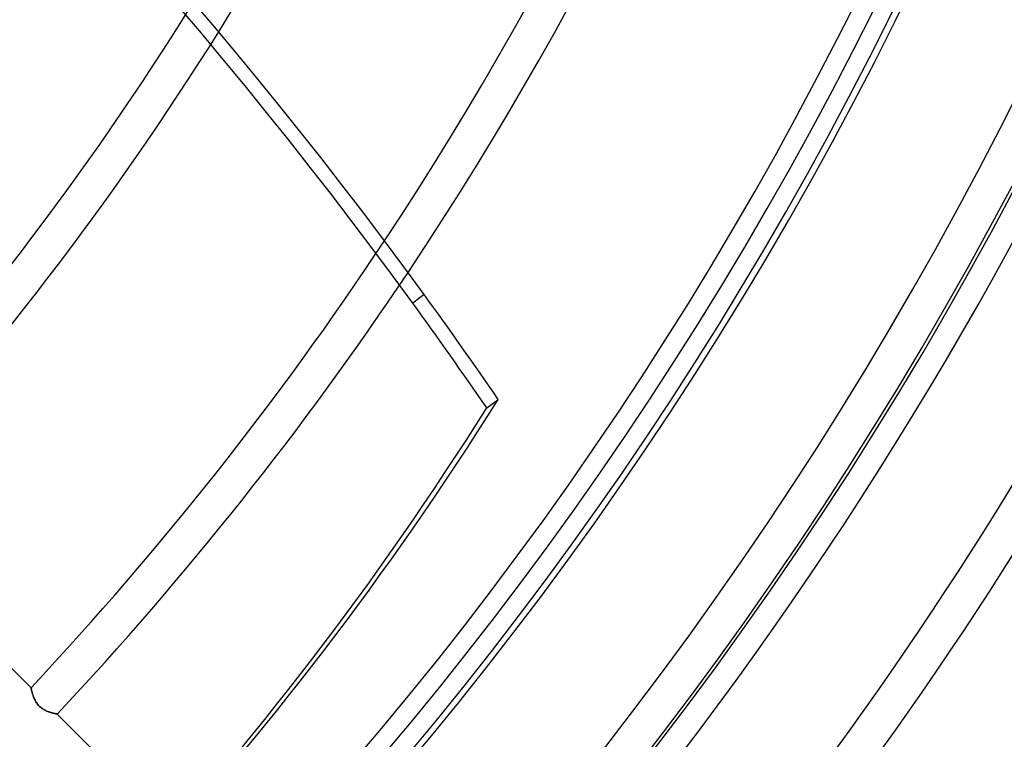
# Model space of a CAD drawing. Header units: millimetres. Extents: x -215 to 215, y -215 to 215.
# Tile 29 of 55: x 102 to 142, y -98 to -68. Entities that reach past the tile are written whole.
import ezdxf

# ---------------------------------------------------------------- set-up
doc = ezdxf.new("R2010")
doc.units = ezdxf.units.MM
doc.layers.add('MAIN-1', color=7, linetype='Continuous')
doc.layers.add('MAIN-2', color=7, linetype='Continuous')

msp = doc.modelspace()

# ---------------------------------------------------------------- linework, layer by layer
at = {"layer": 'MAIN-1'}
for radius, start, end in [(153.5, 270.00002, 89.99998), (152.5, 270.00002, 89.99998), (162, 179.99998, 0), (129.472, 327.97871, 0), (151.738, 316.72776, 0), (139.843, 326.47498, 359.40579), (141.368, 326.2513, 359.25544)]:
    msp.add_arc((0, 0), radius, start, end, dxfattribs=at)
for centre, major_axis, start_param, end_param in [((14.406, -154.868), (-93.223, 128.31), -1.570796, -1.004743), ((14.406, -154.868), (-93.223, 128.31), -1.604014, -1.570796), ((-26.653, 37.185), (-114.198, 157.18), -3.141593, -2.827433)]:
    msp.add_ellipse(centre, major_axis=major_axis, ratio=0.809017, start_param=start_param, end_param=end_param, dxfattribs=at)
at = {"layer": 'MAIN-2'}
for p, q in [((118.211, -79.449), (117.736, -79.795)), ((120.775, -84.098), (121.25, -83.752)), ((94.729, -88.259), (102.066, -95.596)), ((102.066, -95.596), (102.066, -95.597)), ((102.066, -95.597), (102.066, -95.596)), ((102.066, -95.597), (102.067, -95.601)), ((102.067, -95.601), (102.066, -95.597)), ((102.067, -95.601), (102.068, -95.608)), ((102.068, -95.609), (102.067, -95.601)), ((102.068, -95.608), (102.07, -95.618)), ((102.071, -95.619), (102.068, -95.609)), ((102.07, -95.618), (102.073, -95.631)), ((102.073, -95.631), (102.071, -95.619)), ((102.073, -95.631), (102.077, -95.646)), ((102.077, -95.646), (102.073, -95.631)), ((102.077, -95.646), (102.081, -95.663)), ((102.081, -95.664), (102.077, -95.646)), ((102.081, -95.663), (102.085, -95.683)), ((102.085, -95.684), (102.081, -95.664)), ((102.085, -95.683), (102.09, -95.704)), ((102.091, -95.706), (102.085, -95.684)), ((102.09, -95.704), (102.096, -95.728)), ((102.097, -95.73), (102.091, -95.706)), ((102.096, -95.728), (102.103, -95.754)), ((102.103, -95.755), (102.097, -95.73)), ((102.103, -95.754), (102.11, -95.781)), ((102.111, -95.782), (102.103, -95.755)), ((102.11, -95.781), (102.118, -95.81)), ((102.119, -95.811), (102.111, -95.782)), ((102.118, -95.81), (102.127, -95.839)), ((102.128, -95.841), (102.119, -95.811)), ((102.127, -95.839), (102.137, -95.87)), ((102.138, -95.872), (102.128, -95.841)), ((102.137, -95.87), (102.147, -95.902)), ((102.148, -95.904), (102.138, -95.872)), ((102.147, -95.902), (102.159, -95.935)), ((102.16, -95.937), (102.148, -95.904)), ((102.159, -95.935), (102.171, -95.968)), ((102.172, -95.97), (102.16, -95.937)), ((102.171, -95.968), (102.184, -96.001)), ((102.186, -96.004), (102.172, -95.97)), ((102.184, -96.001), (102.199, -96.035)), ((102.2, -96.038), (102.186, -96.004)), ((102.199, -96.035), (102.214, -96.069)), ((102.216, -96.072), (102.2, -96.038)), ((102.214, -96.069), (102.231, -96.103)), ((102.233, -96.106), (102.216, -96.072)), ((102.231, -96.103), (102.249, -96.137)), ((102.251, -96.14), (102.233, -96.106)), ((102.249, -96.137), (102.269, -96.171)), ((102.271, -96.174), (102.251, -96.14)), ((102.269, -96.171), (102.29, -96.205)), ((102.292, -96.207), (102.271, -96.174)), ((102.29, -96.205), (102.313, -96.239)), ((102.315, -96.24), (102.292, -96.207)), ((102.313, -96.239), (102.338, -96.271)), ((102.339, -96.273), (102.315, -96.24)), ((102.338, -96.271), (102.364, -96.303)), ((102.365, -96.304), (102.339, -96.273)), ((102.364, -96.303), (102.391, -96.333)), ((102.392, -96.334), (102.365, -96.304)), ((102.391, -96.333), (102.42, -96.362)), ((102.421, -96.362), (102.392, -96.334)), ((102.42, -96.362), (102.451, -96.389)), ((102.45, -96.389), (102.421, -96.362)), ((102.482, -96.415), (102.45, -96.389)), ((102.451, -96.389), (102.483, -96.416)), ((102.514, -96.439), (102.482, -96.415)), ((102.483, -96.416), (102.515, -96.44)), ((102.547, -96.462), (102.514, -96.439)), ((102.515, -96.44), (102.549, -96.463)), ((102.58, -96.483), (102.547, -96.462)), ((102.549, -96.463), (102.583, -96.484)), ((102.614, -96.502), (102.58, -96.483)), ((102.583, -96.484), (102.617, -96.504)), ((102.648, -96.52), (102.614, -96.502)), ((102.617, -96.504), (102.651, -96.522)), ((102.681, -96.536), (102.648, -96.52)), ((102.651, -96.522), (102.686, -96.538)), ((102.715, -96.551), (102.681, -96.536)), ((102.686, -96.538), (102.72, -96.553)), ((102.748, -96.565), (102.715, -96.551)), ((102.72, -96.553), (102.754, -96.567)), ((102.781, -96.578), (102.748, -96.565)), ((102.754, -96.567), (102.787, -96.58)), ((102.814, -96.589), (102.781, -96.578)), ((102.787, -96.58), (102.82, -96.592)), ((102.846, -96.6), (102.814, -96.589)), ((102.82, -96.592), (102.852, -96.602)), ((102.877, -96.61), (102.846, -96.6)), ((102.852, -96.602), (102.883, -96.612)), ((102.908, -96.619), (102.877, -96.61)), ((102.883, -96.612), (102.913, -96.621)), ((102.937, -96.627), (102.908, -96.619)), ((102.913, -96.621), (102.942, -96.629)), ((102.965, -96.635), (102.937, -96.627)), ((102.942, -96.629), (102.969, -96.636)), ((102.992, -96.641), (102.965, -96.635)), ((102.969, -96.636), (102.995, -96.642)), ((103.016, -96.647), (102.992, -96.641)), ((102.995, -96.642), (103.019, -96.648)), ((103.039, -96.653), (103.016, -96.647)), ((103.019, -96.648), (103.041, -96.653)), ((103.061, -96.657), (103.039, -96.653)), ((103.041, -96.653), (103.062, -96.658)), ((103.08, -96.662), (103.061, -96.657)), ((103.062, -96.658), (103.081, -96.662)), ((103.096, -96.665), (103.08, -96.662)), ((103.081, -96.662), (103.097, -96.665)), ((103.111, -96.668), (103.096, -96.665)), ((103.097, -96.665), (103.111, -96.668)), ((103.111, -96.668), (103.123, -96.67)), ((103.123, -96.67), (103.111, -96.668)), ((103.123, -96.67), (103.132, -96.672)), ((103.132, -96.672), (103.123, -96.67)), ((103.132, -96.672), (103.139, -96.674)), ((103.139, -96.674), (103.132, -96.672)), ((103.139, -96.674), (103.143, -96.674)), ((103.143, -96.674), (103.139, -96.674)), ((103.143, -96.674), (103.145, -96.675)), ((103.145, -96.675), (103.143, -96.674)), ((103.145, -96.675), (107.958, -101.488))]:
    msp.add_line(p, q, dxfattribs=at)
for radius, start, end in [(161, 180.00002, 0), (153.262, 316.66239, 0), (159.363, 316.57891, 0), (160.887, 316.58315, 0), (166.988, 316.4524, 0), (168.512, 316.47257, 0), (127.948, 317.04914, 328.19718), (129.472, 317.02501, 327.97871), (139.843, 316.87478, 326.47498), (141.368, 316.85456, 326.2513)]:
    msp.add_arc((0, 0), radius, start, end, dxfattribs=at)
for centre, major_axis, start_param, end_param in [((13.931, -155.214), (93.223, -128.31), 1.570796, 2.13685), ((13.931, -155.214), (93.223, -128.31), 1.537579, 1.570796), ((-27.129, 36.84), (114.198, -157.18), 0, 0.314159)]:
    msp.add_ellipse(centre, major_axis=major_axis, ratio=0.809017, start_param=start_param, end_param=end_param, dxfattribs=at)

doc.saveas('drawing.dxf')
